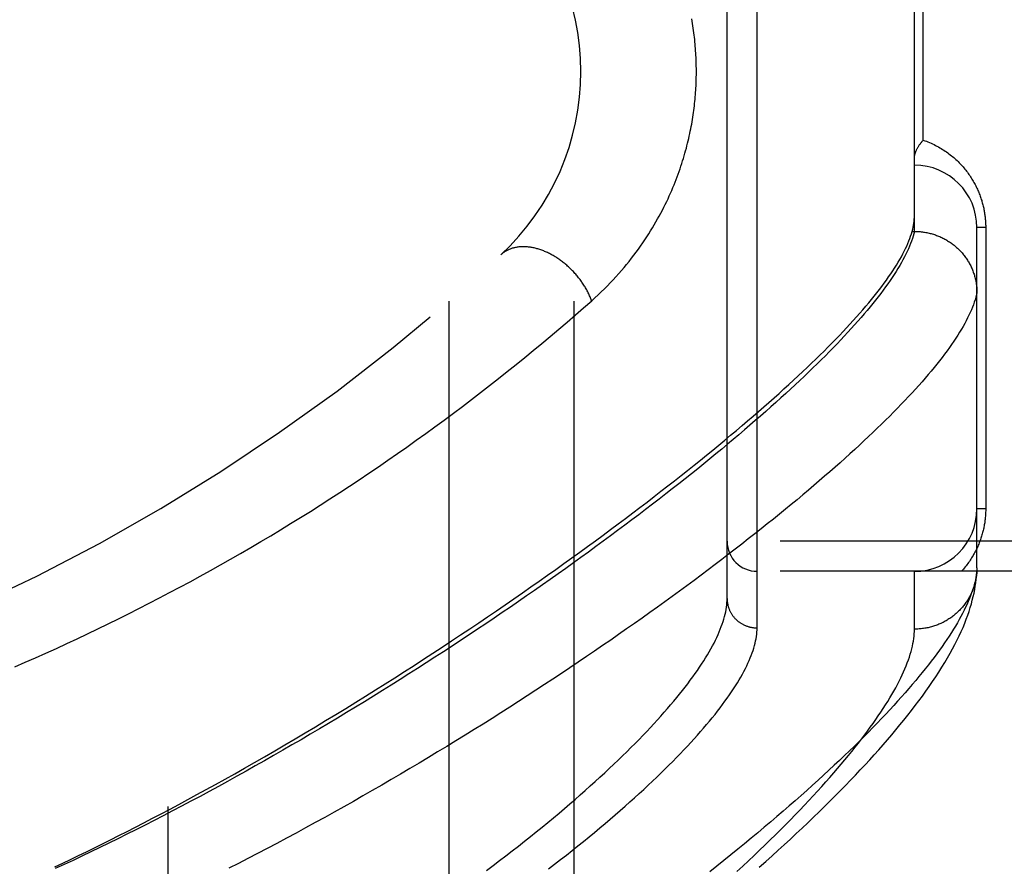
# Model space of a CAD drawing. Header units: inches. Extents: x 0 to 189, y 0 to 122.
# Tile 68 of 226: x 39.555 to 40.541, y 58.326 to 59.172. Entities that reach past the tile are written whole.
import ezdxf

# ---------------------------------------------------------------- set-up
doc = ezdxf.new("R2010")
doc.units = ezdxf.units.IN
doc.header["$LTSCALE"] = 10.388889
doc.header["$MEASUREMENT"] = 0
doc.linetypes.add('HIDDEN', pattern=[0.2, 0.1, -0.1])
for name, color, linetype in [('DEFAULT_2', 8, 'HIDDEN'), ('LEFTHAND_DOOR_ASSEMBLY', 7, 'CONTINUOUS'), ('SUBPANEL', 7, 'CONTINUOUS')]:
    doc.layers.add(name, color=color, linetype=linetype)

msp = doc.modelspace()

# ---------------------------------------------------------------- linework, layer by layer
at = {"layer": 'DEFAULT_2', "color": 8, "linetype": 'HIDDEN'}
msp.add_line((39.704, 36.56851), (39.704, 81.67251), dxfattribs=at)
at = {"layer": 'LEFTHAND_DOOR_ASSEMBLY', "color": 8, "linetype": 'HIDDEN'}
for p, q in [((40.29325, 58.56394), (40.29325, 59.67708)), ((40.26325, 58.59333), (40.26325, 59.64769)), ((40.45075, 58.96048), (40.45075, 59.28053)), ((40.45954, 59.05176), (40.45954, 59.18926)), ((40.51325, 58.62389), (40.51325, 58.96426)), ((40.52204, 58.96426), (40.51325, 58.96426)), ((40.52204, 58.96426), (40.52204, 58.68301)), ((40.4477, 58.95815), (40.44838, 58.96048)), ((40.44838, 58.96048), (40.45075, 58.96048)), ((40.45075, 58.96048), (40.45189, 58.96047)), ((40.52204, 58.68301), (40.51325, 58.68301)), ((41.35525, 58.65051), (40.26325, 58.65051)), ((41.35525, 58.62051), (40.29325, 58.62051)), ((40.45075, 58.56269), (40.45075, 58.62051)), ((40.51325, 58.62389), (40.5132, 58.62149))]:
    msp.add_line(p, q, dxfattribs=at)
for points in [[(40.12773, 58.8912), (40.13101, 58.89414), (40.13421, 58.8971), (40.13734, 58.90007), (40.1404, 58.90305), (40.1434, 58.90605), (40.14634, 58.90907), (40.14922, 58.91211), (40.15203, 58.91515), (40.15478, 58.91821), (40.15746, 58.92127), (40.16009, 58.92434), (40.16264, 58.92741), (40.16514, 58.93049), (40.16757, 58.93356), (40.16994, 58.93664), (40.17225, 58.93971), (40.17449, 58.94277), (40.17668, 58.94584), (40.1788, 58.94889), (40.18087, 58.95193), (40.18287, 58.95497), (40.18482, 58.95799), (40.18671, 58.961), (40.18855, 58.964), (40.19034, 58.96699), (40.19207, 58.96996), (40.19374, 58.97291), (40.19537, 58.97585), (40.19694, 58.97878), (40.19847, 58.98168), (40.19995, 58.98457), (40.20138, 58.98744), (40.20277, 58.9903), (40.20411, 58.99313), (40.20541, 58.99595), (40.20666, 58.99875), (40.20787, 59.00153), (40.20905, 59.0043), (40.21018, 59.00704), (40.21128, 59.00977), (40.21234, 59.01248), (40.21336, 59.01517), (40.21434, 59.01784), (40.21529, 59.02049), (40.21621, 59.02313), (40.2171, 59.02575), (40.21795, 59.02835), (40.21877, 59.03094), (40.21956, 59.03351), (40.22033, 59.03607), (40.22106, 59.0386), (40.22176, 59.04113), (40.22244, 59.04363), (40.22309, 59.04612), (40.22371, 59.04859), (40.2243, 59.05104), (40.22487, 59.05347), (40.22542, 59.05589), (40.22594, 59.05828), (40.22643, 59.06067), (40.22691, 59.06304), (40.22736, 59.06539), (40.22779, 59.06773), (40.22819, 59.07006), (40.22858, 59.07237), (40.22895, 59.07467), (40.22929, 59.07696), (40.22962, 59.07924), (40.22993, 59.08151), (40.23021, 59.08377), (40.23048, 59.08602), (40.23074, 59.08826), (40.23097, 59.0905), (40.23119, 59.09273), (40.23138, 59.09495), (40.23157, 59.09716), (40.23173, 59.09937), (40.23188, 59.10157), (40.23201, 59.10377), (40.23213, 59.10597), (40.23222, 59.10816), (40.23231, 59.11036), (40.23237, 59.11255), (40.23242, 59.11473), (40.23246, 59.11692), (40.23248, 59.11911), (40.23248, 59.1213), (40.23246, 59.12349), (40.23243, 59.12568), (40.23239, 59.12787), (40.23233, 59.13007), (40.23225, 59.13227), (40.23215, 59.13448), (40.23204, 59.13668), (40.23191, 59.1389), (40.23177, 59.14111), (40.23161, 59.14334), (40.23143, 59.14557), (40.23123, 59.14781), (40.23102, 59.15005), (40.23078, 59.15231), (40.23053, 59.15457), (40.23026, 59.15684), (40.22998, 59.15912), (40.22967, 59.16142), (40.22934, 59.16372), (40.22899, 59.16604), (40.22862, 59.16837), (40.22824, 59.17071), (40.22782, 59.17307)], [(40.45075, 59.03416), (40.45076, 59.03456), (40.45078, 59.03497), (40.45081, 59.03539), (40.45086, 59.03582), (40.45093, 59.03626), (40.45101, 59.03671), (40.4511, 59.03717), (40.45121, 59.03764), (40.45133, 59.03812), (40.45147, 59.03861), (40.45163, 59.0391), (40.4518, 59.0396), (40.45199, 59.04011), (40.4522, 59.04063), (40.45242, 59.04115), (40.45266, 59.04168), (40.45291, 59.04222), (40.45318, 59.04276), (40.45347, 59.04331), (40.45377, 59.04386), (40.45409, 59.04441), (40.45442, 59.04497), (40.45477, 59.04553), (40.45513, 59.0461), (40.45551, 59.04666), (40.4559, 59.04723), (40.45631, 59.0478), (40.45673, 59.04836), (40.45717, 59.04893), (40.45762, 59.0495), (40.45808, 59.05007), (40.45855, 59.05063), (40.45904, 59.0512), (40.45954, 59.05176)], [(40.45954, 59.05176), (40.46114, 59.05119), (40.46272, 59.0506), (40.46428, 59.04999), (40.46583, 59.04934), (40.46735, 59.04868), (40.46886, 59.04798), (40.47034, 59.04727), (40.47181, 59.04653), (40.47326, 59.04577), (40.47468, 59.04499), (40.47608, 59.04419), (40.47746, 59.04338), (40.47882, 59.04254), (40.48015, 59.04168), (40.48147, 59.04081), (40.48276, 59.03991), (40.48402, 59.03901), (40.48527, 59.03809), (40.48649, 59.03715), (40.48768, 59.0362), (40.48886, 59.03523), (40.49001, 59.03425), (40.49113, 59.03327), (40.49224, 59.03226), (40.49332, 59.03125), (40.49437, 59.03023), (40.49541, 59.0292), (40.49642, 59.02816), (40.49741, 59.02711), (40.49837, 59.02605), (40.49931, 59.02498), (40.50023, 59.02391), (40.50113, 59.02283), (40.502, 59.02175), (40.50286, 59.02065), (40.50369, 59.01956), (40.5045, 59.01845), (40.50529, 59.01735), (40.50605, 59.01624), (40.5068, 59.01512), (40.50752, 59.014), (40.50823, 59.01288), (40.50891, 59.01176), (40.50957, 59.01063), (40.51022, 59.0095), (40.51084, 59.00837), (40.51145, 59.00723), (40.51203, 59.0061), (40.5126, 59.00496), (40.51315, 59.00382), (40.51368, 59.00268), (40.51419, 59.00153), (40.51469, 59.00039), (40.51516, 58.99925), (40.51562, 58.99811), (40.51606, 58.99698), (40.51648, 58.99584), (40.51688, 58.99471), (40.51727, 58.99358), (40.51763, 58.99246), (40.51799, 58.99134), (40.51832, 58.99022), (40.51864, 58.98911), (40.51894, 58.988), (40.51922, 58.9869), (40.51949, 58.9858), (40.51975, 58.9847), (40.51999, 58.98361), (40.52022, 58.98252), (40.52043, 58.98143), (40.52063, 58.98035), (40.52081, 58.97927), (40.52098, 58.97819), (40.52114, 58.97711), (40.52128, 58.97604), (40.52142, 58.97497), (40.52153, 58.9739), (40.52164, 58.97283), (40.52173, 58.97176), (40.52181, 58.9707), (40.52188, 58.96964), (40.52194, 58.96857), (40.52198, 58.9675), (40.52201, 58.96643), (40.52203, 58.96535), (40.52204, 58.96426)], [(40.44838, 58.96048), (40.44894, 58.9626), (40.44942, 58.96469), (40.44983, 58.96674), (40.45016, 58.96876), (40.45042, 58.97074), (40.4506, 58.97268), (40.45071, 58.97458), (40.45075, 58.97646)], [(39.59058, 58.32505), (39.59837, 58.32872), (39.6062, 58.33245), (39.61409, 58.33624), (39.62203, 58.34009), (39.63003, 58.344), (39.63809, 58.34798), (39.64622, 58.35202), (39.65444, 58.35615), (39.66275, 58.36036), (39.67118, 58.36467), (39.67971, 58.36906), (39.6883, 58.37353), (39.69699, 58.37808), (39.70577, 58.38272), (39.71465, 58.38745), (39.72364, 58.39228), (39.73275, 58.39721), (39.74199, 58.40226), (39.75137, 58.40743), (39.7609, 58.41272), (39.77058, 58.41814), (39.7804, 58.42368), (39.79034, 58.42934), (39.80038, 58.43511), (39.81051, 58.44097), (39.82071, 58.44692), (39.83093, 58.45293), (39.84116, 58.45899), (39.85136, 58.46508), (39.86151, 58.47119), (39.8716, 58.47731), (39.88162, 58.48344), (39.89158, 58.48957), (39.90148, 58.49571), (39.91131, 58.50185), (39.92108, 58.50799), (39.93077, 58.51414), (39.9404, 58.52028), (39.94996, 58.52641), (39.95944, 58.53254), (39.96884, 58.53865), (39.97816, 58.54476), (39.9874, 58.55085), (39.99656, 58.55693), (40.00564, 58.56299), (40.01464, 58.56904), (40.02356, 58.57507), (40.03239, 58.58107), (40.04114, 58.58706), (40.04979, 58.59302), (40.05836, 58.59896), (40.06684, 58.60487), (40.07523, 58.61076), (40.08354, 58.61662), (40.09175, 58.62244), (40.09987, 58.62824), (40.1079, 58.63401), (40.11584, 58.63975), (40.12369, 58.64546), (40.13144, 58.65113), (40.1391, 58.65676), (40.14667, 58.66237), (40.15414, 58.66793), (40.16152, 58.67346), (40.16881, 58.67896), (40.176, 58.68441), (40.1831, 58.68983), (40.1901, 58.69521), (40.19701, 58.70055), (40.20382, 58.70585), (40.21054, 58.71111), (40.21716, 58.71632), (40.22369, 58.7215), (40.23012, 58.72664), (40.23646, 58.73173), (40.2427, 58.73678), (40.24885, 58.74179), (40.2549, 58.74676), (40.26086, 58.75168), (40.26672, 58.75656), (40.27249, 58.7614), (40.27816, 58.76619), (40.28374, 58.77094), (40.28922, 58.77564), (40.29461, 58.7803), (40.29991, 58.78492), (40.30511, 58.78949), (40.31021, 58.79401), (40.31522, 58.7985), (40.32014, 58.80293), (40.32497, 58.80732), (40.3297, 58.81167), (40.33434, 58.81597), (40.33888, 58.82022), (40.34333, 58.82443), (40.34769, 58.82859), (40.35196, 58.83271), (40.35613, 58.83678), (40.36021, 58.84081), (40.3642, 58.84479), (40.3681, 58.84873), (40.3719, 58.85262), (40.37562, 58.85646), (40.37924, 58.86026), (40.38277, 58.86402), (40.38621, 58.86772), (40.38955, 58.87139), (40.39281, 58.875), (40.39598, 58.87858), (40.39905, 58.8821), (40.40204, 58.88558), (40.40493, 58.88902), (40.40774, 58.89241), (40.41045, 58.89576), (40.41307, 58.89906), (40.41561, 58.90232), (40.41805, 58.90553), (40.42041, 58.90869), (40.42268, 58.91182), (40.42485, 58.91489), (40.42694, 58.91793), (40.42894, 58.92092), (40.43085, 58.92386), (40.43268, 58.92676), (40.43441, 58.92962), (40.43606, 58.93243), (40.43761, 58.93519), (40.43909, 58.93792), (40.44047, 58.9406), (40.44176, 58.94324), (40.44297, 58.94583), (40.44409, 58.94838), (40.44512, 58.95089), (40.44607, 58.95335), (40.44693, 58.95577), (40.4477, 58.95815)], [(40.45075, 58.96048), (40.45014, 58.95812), (40.44944, 58.95571), (40.44866, 58.95326), (40.44779, 58.95077), (40.44683, 58.94823), (40.44578, 58.94565), (40.44464, 58.94303), (40.44342, 58.94036), (40.4421, 58.93765), (40.4407, 58.9349), (40.43921, 58.9321), (40.43764, 58.92926), (40.43597, 58.92637), (40.43422, 58.92345), (40.43238, 58.92047), (40.43045, 58.91746), (40.42843, 58.9144), (40.42632, 58.9113), (40.42412, 58.90815), (40.42184, 58.90496), (40.41947, 58.90173), (40.417, 58.89845), (40.41445, 58.89513), (40.41182, 58.89177), (40.40909, 58.88836), (40.40627, 58.88491), (40.40336, 58.88141), (40.40037, 58.87788), (40.39728, 58.8743), (40.39411, 58.87067), (40.39085, 58.86701), (40.3875, 58.8633), (40.38406, 58.85955), (40.38054, 58.85575), (40.37692, 58.85192), (40.37322, 58.84804), (40.36942, 58.84412), (40.36554, 58.84016), (40.36157, 58.83615), (40.35751, 58.83211), (40.35336, 58.82802), (40.34913, 58.82389), (40.3448, 58.81972), (40.34039, 58.81551), (40.33589, 58.81126), (40.3313, 58.80697), (40.32662, 58.80264), (40.32186, 58.79827), (40.31701, 58.79386), (40.31207, 58.7894), (40.30704, 58.78492), (40.30192, 58.78039), (40.29672, 58.77582), (40.29143, 58.77122), (40.28606, 58.76657), (40.2806, 58.7619), (40.27505, 58.75718), (40.26941, 58.75243), (40.26369, 58.74764), (40.25789, 58.74281), (40.252, 58.73796), (40.24602, 58.73306), (40.23996, 58.72814), (40.23382, 58.72318), (40.22759, 58.71818), (40.22128, 58.71316), (40.21489, 58.7081), (40.20841, 58.70301), (40.20186, 58.69789), (40.19522, 58.69274), (40.1885, 58.68756), (40.1817, 58.68236), (40.17482, 58.67712), (40.16786, 58.67186), (40.16083, 58.66658), (40.15371, 58.66127), (40.14652, 58.65593), (40.13925, 58.65057), (40.13191, 58.64519), (40.1245, 58.63979), (40.11701, 58.63437), (40.10944, 58.62892), (40.10181, 58.62346), (40.0941, 58.61799), (40.08633, 58.61249), (40.07849, 58.60698), (40.07058, 58.60146), (40.0626, 58.59593), (40.05456, 58.59038), (40.04646, 58.58482), (40.03829, 58.57926), (40.03006, 58.57368), (40.02177, 58.5681), (40.01343, 58.56252), (40.00502, 58.55693), (39.99656, 58.55134), (39.98805, 58.54575), (39.97949, 58.54016), (39.97087, 58.53457), (39.96221, 58.52899), (39.9535, 58.52341), (39.94474, 58.51784), (39.93595, 58.51228), (39.92711, 58.50672), (39.91823, 58.50118), (39.90931, 58.49566), (39.90037, 58.49015), (39.89139, 58.48466), (39.88238, 58.47918), (39.87334, 58.47373), (39.86427, 58.4683), (39.85518, 58.46289), (39.84607, 58.45751), (39.83693, 58.45215), (39.82778, 58.44682), (39.81861, 58.44152), (39.80942, 58.43626), (39.80023, 58.43102), (39.79103, 58.42582), (39.78182, 58.42066), (39.77261, 58.41554), (39.76339, 58.41046), (39.75418, 58.40541), (39.74497, 58.40041), (39.73576, 58.39546), (39.72657, 58.39055), (39.71738, 58.38568), (39.7082, 58.38087), (39.69904, 58.3761), (39.6899, 58.37138), (39.68077, 58.36672), (39.67167, 58.36211), (39.66258, 58.35755), (39.65352, 58.35305), (39.64449, 58.3486), (39.63549, 58.34421), (39.62651, 58.33988), (39.61758, 58.33561), (39.60867, 58.33139), (39.5998, 58.32724), (39.59097, 58.32315)], [(40.45189, 58.96047), (40.45302, 58.96044), (40.45415, 58.96039), (40.45527, 58.96032), (40.4564, 58.96023), (40.45752, 58.96012), (40.45864, 58.95999), (40.45976, 58.95984), (40.46087, 58.95967), (40.46199, 58.95948), (40.46309, 58.95928), (40.4642, 58.95905), (40.4653, 58.9588), (40.46639, 58.95853), (40.46748, 58.95825), (40.46857, 58.95794), (40.46964, 58.95762), (40.47072, 58.95727), (40.47178, 58.95691), (40.47284, 58.95653), (40.47389, 58.95613), (40.47494, 58.95571), (40.47597, 58.95528), (40.477, 58.95482), (40.47802, 58.95435), (40.47903, 58.95386), (40.48003, 58.95335), (40.48103, 58.95282), (40.48201, 58.95228), (40.48298, 58.95172), (40.48394, 58.95114), (40.48489, 58.95054), (40.48583, 58.94993), (40.48676, 58.9493), (40.48768, 58.94866), (40.48858, 58.948), (40.48947, 58.94732), (40.49035, 58.94663), (40.49122, 58.94592), (40.49207, 58.9452), (40.49291, 58.94446), (40.49374, 58.94371), (40.49455, 58.94294), (40.49535, 58.94216), (40.49613, 58.94136), (40.4969, 58.94056), (40.49765, 58.93973), (40.49839, 58.9389), (40.49911, 58.93805), (40.49982, 58.93719), (40.50051, 58.93631), (40.50118, 58.93543), (40.50184, 58.93453), (40.50248, 58.93362), (40.50311, 58.9327), (40.50372, 58.93177), (40.50431, 58.93083), (40.50488, 58.92988), (40.50543, 58.92892), (40.50597, 58.92795), (40.50649, 58.92696), (40.50699, 58.92598), (40.50748, 58.92498), (40.50794, 58.92397), (40.50839, 58.92296), (40.50881, 58.92193), (40.50922, 58.9209), (40.50961, 58.91987), (40.50998, 58.91882), (40.51033, 58.91777), (40.51066, 58.91672), (40.51097, 58.91565), (40.51127, 58.91459), (40.51154, 58.91351), (40.51179, 58.91244), (40.51202, 58.91136), (40.51223, 58.91027), (40.51243, 58.90918), (40.5126, 58.90809), (40.51275, 58.907), (40.51288, 58.9059), (40.513, 58.9048), (40.51309, 58.9037), (40.51316, 58.9026), (40.51321, 58.90149), (40.51324, 58.90039), (40.51325, 58.89928)], [(40.12773, 58.8912), (40.12736, 58.89219), (40.12697, 58.89318), (40.12656, 58.89417), (40.12614, 58.89515), (40.1257, 58.89614), (40.12525, 58.89712), (40.12478, 58.8981), (40.1243, 58.89908), (40.1238, 58.90006), (40.12329, 58.90103), (40.12276, 58.902), (40.12222, 58.90297), (40.12166, 58.90393), (40.12109, 58.90489), (40.1205, 58.90584), (40.1199, 58.90679), (40.11929, 58.90774), (40.11866, 58.90867), (40.11802, 58.90961), (40.11737, 58.91053), (40.1167, 58.91145), (40.11603, 58.91236), (40.11534, 58.91327), (40.11463, 58.91417), (40.11392, 58.91506), (40.11319, 58.91594), (40.11246, 58.91682), (40.11171, 58.91768), (40.11095, 58.91854), (40.11018, 58.91939), (40.1094, 58.92022), (40.10861, 58.92105), (40.10781, 58.92187), (40.107, 58.92268), (40.10618, 58.92348), (40.10535, 58.92426), (40.10451, 58.92504), (40.10367, 58.9258), (40.10281, 58.92655), (40.10195, 58.92729), (40.10108, 58.92802), (40.10021, 58.92874), (40.09932, 58.92944), (40.09843, 58.93013), (40.09754, 58.93081), (40.09663, 58.93148), (40.09573, 58.93213), (40.09481, 58.93276), (40.09389, 58.93339), (40.09297, 58.934), (40.09204, 58.93459), (40.09111, 58.93517), (40.09017, 58.93574), (40.08923, 58.93629), (40.08828, 58.93682), (40.08734, 58.93734), (40.08639, 58.93785), (40.08543, 58.93833), (40.08448, 58.93881), (40.08352, 58.93926), (40.08257, 58.93971), (40.08161, 58.94013), (40.08065, 58.94054), (40.07969, 58.94093), (40.07873, 58.9413), (40.07777, 58.94166), (40.07681, 58.942), (40.07585, 58.94233), (40.0749, 58.94263), (40.07394, 58.94292), (40.07299, 58.9432), (40.07203, 58.94345), (40.07108, 58.94369), (40.07014, 58.94391), (40.06919, 58.94411), (40.06825, 58.94429), (40.06732, 58.94446), (40.06639, 58.94461), (40.06546, 58.94474), (40.06453, 58.94485), (40.06362, 58.94495), (40.0627, 58.94502), (40.06179, 58.94508), (40.06089, 58.94512), (40.06, 58.94515), (40.05911, 58.94515), (40.05823, 58.94514), (40.05735, 58.9451), (40.05648, 58.94505), (40.05562, 58.94498), (40.05477, 58.9449), (40.05393, 58.94479), (40.05309, 58.94467), (40.05226, 58.94453), (40.05144, 58.94437), (40.05064, 58.9442), (40.04984, 58.944), (40.04905, 58.94379), (40.04827, 58.94356), (40.0475, 58.94332), (40.04674, 58.94305), (40.046, 58.94277), (40.04526, 58.94247), (40.04454, 58.94216), (40.04382, 58.94182), (40.04312, 58.94147), (40.04244, 58.9411), (40.04176, 58.94072), (40.0411, 58.94032), (40.04045, 58.9399), (40.03981, 58.93947), (40.03918, 58.93902), (40.03857, 58.93855), (40.03798, 58.93807), (40.03739, 58.93758), (40.03682, 58.93706)], [(40.51325, 58.89928), (40.51272, 58.89695), (40.51211, 58.89456), (40.5114, 58.89214), (40.51061, 58.88967), (40.50972, 58.88716), (40.50875, 58.8846), (40.50768, 58.88201), (40.50653, 58.87936), (40.50529, 58.87668), (40.50396, 58.87395), (40.50253, 58.87118), (40.50102, 58.86836), (40.49942, 58.8655), (40.49773, 58.86259), (40.49595, 58.85965), (40.49407, 58.85665), (40.49211, 58.85362), (40.49006, 58.85054), (40.48791, 58.84741), (40.48568, 58.84425), (40.48335, 58.84104), (40.48094, 58.83778), (40.47843, 58.83448), (40.47584, 58.83114), (40.47315, 58.82775), (40.47037, 58.82432), (40.4675, 58.82085), (40.46454, 58.81733), (40.46148, 58.81377), (40.45834, 58.81016), (40.45511, 58.80652), (40.45178, 58.80282), (40.44836, 58.79909), (40.44486, 58.79531), (40.44126, 58.79149), (40.43756, 58.78763), (40.43378, 58.78372), (40.42991, 58.77978), (40.42594, 58.77578), (40.42189, 58.77175), (40.41774, 58.76768), (40.4135, 58.76356), (40.40917, 58.7594), (40.40474, 58.7552), (40.40023, 58.75096), (40.39562, 58.74668), (40.39093, 58.74235), (40.38614, 58.73799), (40.38126, 58.73358), (40.37629, 58.72914), (40.37123, 58.72465), (40.36608, 58.72013), (40.36083, 58.71556), (40.3555, 58.71096), (40.35007, 58.70632), (40.34456, 58.70164), (40.33895, 58.69692), (40.33326, 58.69217), (40.32747, 58.68738), (40.3216, 58.68255), (40.31563, 58.67769), (40.30958, 58.67279), (40.30344, 58.66786), (40.29721, 58.66289), (40.29089, 58.65789), (40.28448, 58.65285), (40.27799, 58.64778), (40.27141, 58.64268), (40.26474, 58.63755), (40.25799, 58.63239), (40.25115, 58.6272), (40.24422, 58.62197), (40.23722, 58.61673), (40.23012, 58.61145), (40.22295, 58.60614), (40.21569, 58.60081), (40.20835, 58.59546), (40.20092, 58.59008), (40.19342, 58.58467), (40.18584, 58.57925), (40.17817, 58.5738), (40.17043, 58.56833), (40.16262, 58.56285), (40.15472, 58.55734), (40.14675, 58.55182), (40.13871, 58.54628), (40.1306, 58.54073), (40.12241, 58.53517), (40.11415, 58.52959), (40.10582, 58.524), (40.09743, 58.5184), (40.08896, 58.5128), (40.08043, 58.50718), (40.07184, 58.50156), (40.06319, 58.49594), (40.05447, 58.49031), (40.04569, 58.48469), (40.03686, 58.47906), (40.02797, 58.47343), (40.01902, 58.46781), (40.01003, 58.4622), (40.00098, 58.45659), (39.99188, 58.45099), (39.98274, 58.4454), (39.97355, 58.43982), (39.96432, 58.43426), (39.95505, 58.42871), (39.94575, 58.42318), (39.93641, 58.41766), (39.92703, 58.41217), (39.91762, 58.4067), (39.90818, 58.40126), (39.89871, 58.39583), (39.88921, 58.39043), (39.87969, 58.38507), (39.87015, 58.37973), (39.86059, 58.37442), (39.85102, 58.36915), (39.84143, 58.36391), (39.83183, 58.35871), (39.82222, 58.35355), (39.81261, 58.34843), (39.80299, 58.34335), (39.79337, 58.33831), (39.78375, 58.33332), (39.77413, 58.32838), (39.76451, 58.32348)], [(39.55042, 58.52498), (39.56083, 58.52951), (39.57123, 58.5341), (39.58162, 58.53875), (39.592, 58.54346), (39.60237, 58.54823), (39.61274, 58.55306), (39.62309, 58.55796), (39.63342, 58.56291), (39.64375, 58.56792), (39.65406, 58.57299), (39.66436, 58.57812), (39.67464, 58.58332), (39.6849, 58.58857), (39.69515, 58.59388), (39.70538, 58.59925), (39.7156, 58.60468), (39.72579, 58.61017), (39.73596, 58.61572), (39.74611, 58.62132), (39.75624, 58.62699), (39.76634, 58.63271), (39.77642, 58.63849), (39.78648, 58.64432), (39.7965, 58.65022), (39.8065, 58.65616), (39.81647, 58.66217), (39.82641, 58.66823), (39.83632, 58.67434), (39.8462, 58.6805), (39.85604, 58.68672), (39.86584, 58.69299), (39.87561, 58.6993), (39.88534, 58.70567), (39.89503, 58.71209), (39.90467, 58.71855), (39.91428, 58.72506), (39.92384, 58.73161), (39.93335, 58.73821), (39.94281, 58.74485), (39.95223, 58.75153), (39.9616, 58.75826), (39.97091, 58.76501), (39.98016, 58.77181), (39.98936, 58.77864), (39.9985, 58.7855), (40.00758, 58.79239), (40.0166, 58.79931), (40.02555, 58.80625), (40.03443, 58.81322), (40.04325, 58.82021), (40.052, 58.82722), (40.06067, 58.83424), (40.06926, 58.84128), (40.07779, 58.84833), (40.08627, 58.85543), (40.0947, 58.86255), (40.10307, 58.8697), (40.11137, 58.87687), (40.11959, 58.88403), (40.12773, 58.8912)], [(40.52204, 58.68301), (40.52203, 58.68194), (40.52201, 58.68088), (40.52198, 58.67982), (40.52194, 58.67877), (40.52189, 58.67771), (40.52182, 58.67664), (40.52174, 58.67558), (40.52165, 58.67451), (40.52154, 58.67344), (40.52142, 58.67236), (40.52129, 58.67129), (40.52115, 58.67021), (40.52099, 58.66912), (40.52082, 58.66804), (40.52063, 58.66695), (40.52043, 58.66586), (40.52022, 58.66476), (40.51999, 58.66366), (40.51975, 58.66255), (40.51949, 58.66144), (40.51921, 58.66033), (40.51892, 58.65921), (40.51862, 58.65808), (40.51829, 58.65695), (40.51795, 58.65581), (40.51759, 58.65467), (40.51721, 58.65353), (40.51682, 58.65238), (40.51641, 58.65122), (40.51597, 58.65007), (40.51552, 58.64891), (40.51506, 58.64775), (40.51457, 58.64659), (40.51406, 58.64543), (40.51354, 58.64427), (40.51299, 58.64312), (40.51243, 58.64196), (40.51185, 58.6408), (40.51125, 58.63965), (40.51062, 58.6385), (40.50998, 58.63734), (40.50932, 58.63619), (40.50863, 58.63505), (40.50793, 58.6339), (40.5072, 58.63276), (40.50645, 58.63162), (40.50568, 58.63049), (40.50489, 58.62936), (40.50408, 58.62824), (40.50324, 58.62712), (40.50238, 58.626), (40.5015, 58.62489), (40.50059, 58.62379), (40.49966, 58.62269), (40.49871, 58.6216), (40.49773, 58.62051)], [(40.51325, 58.62389), (40.51311, 58.6216), (40.51289, 58.61926), (40.51257, 58.61687), (40.51217, 58.61444), (40.51169, 58.61195), (40.51111, 58.60943), (40.51045, 58.60685), (40.5097, 58.60423), (40.50886, 58.60156), (40.50793, 58.59885), (40.50691, 58.59608), (40.50581, 58.59327), (40.50461, 58.59041), (40.50333, 58.58751), (40.50195, 58.58455), (40.50049, 58.58155), (40.49893, 58.5785), (40.49729, 58.5754), (40.49556, 58.57225), (40.49373, 58.56905), (40.49181, 58.56581), (40.48981, 58.56251), (40.48771, 58.55917), (40.48551, 58.55578), (40.48323, 58.55234), (40.48085, 58.54885), (40.47838, 58.54531), (40.47582, 58.54172), (40.47317, 58.53809), (40.47042, 58.5344), (40.46757, 58.53067), (40.46464, 58.52688), (40.46161, 58.52305), (40.45848, 58.51917), (40.45526, 58.51524), (40.45194, 58.51126), (40.44853, 58.50723), (40.44502, 58.50316), (40.44142, 58.49903), (40.43772, 58.49486), (40.43392, 58.49063), (40.43003, 58.48636), (40.42604, 58.48204), (40.42195, 58.47767), (40.41776, 58.47326), (40.41347, 58.46879), (40.40909, 58.46428), (40.40461, 58.45972), (40.40003, 58.45511), (40.39535, 58.45046), (40.39057, 58.44576), (40.38569, 58.44101), (40.38071, 58.43622), (40.37563, 58.43138), (40.37045, 58.42649), (40.36517, 58.42156), (40.35979, 58.41659), (40.35431, 58.41157), (40.34873, 58.40651), (40.34305, 58.4014), (40.33727, 58.39625), (40.33139, 58.39106), (40.3254, 58.38583), (40.31932, 58.38055), (40.31313, 58.37524), (40.30685, 58.36988), (40.30046, 58.36449), (40.29398, 58.35906), (40.28739, 58.35359), (40.28071, 58.34809), (40.27392, 58.34254), (40.26704, 58.33697), (40.26005, 58.33136), (40.25297, 58.32572), (40.24579, 58.32004)], [(40.29546, 58.32451), (40.30187, 58.33021), (40.30818, 58.33587), (40.31439, 58.3415), (40.32051, 58.34709), (40.32654, 58.35266), (40.33248, 58.35818), (40.33832, 58.36368), (40.34407, 58.36914), (40.34972, 58.37457), (40.35529, 58.37996), (40.36077, 58.38532), (40.36615, 58.39065), (40.37144, 58.39594), (40.37664, 58.4012), (40.38175, 58.40642), (40.38677, 58.41162), (40.3917, 58.41678), (40.39654, 58.42191), (40.40129, 58.42701), (40.40596, 58.43208), (40.41054, 58.43712), (40.41503, 58.44214), (40.41944, 58.44713), (40.42376, 58.4521), (40.42799, 58.45704), (40.43213, 58.46195), (40.43619, 58.46685), (40.44016, 58.47172), (40.44405, 58.47656), (40.44784, 58.48139), (40.45156, 58.48621), (40.45519, 58.49101), (40.45874, 58.49582), (40.46221, 58.50062), (40.4656, 58.50543), (40.4689, 58.51023), (40.47212, 58.51503), (40.47523, 58.51981), (40.47822, 58.52456), (40.4811, 58.52927), (40.48385, 58.53392), (40.48646, 58.53851), (40.48894, 58.54303), (40.49128, 58.54747), (40.49348, 58.55184), (40.49555, 58.55613), (40.49749, 58.56035), (40.49931, 58.56449), (40.50099, 58.56857), (40.50256, 58.57257), (40.504, 58.57651), (40.50533, 58.58038), (40.50654, 58.58418), (40.50765, 58.58793), (40.50864, 58.59161), (40.50954, 58.59522), (40.51032, 58.59877), (40.51101, 58.60226), (40.5116, 58.60567), (40.5121, 58.60901), (40.5125, 58.61227), (40.51282, 58.61545), (40.51305, 58.61853), (40.5132, 58.62149)], [(40.51316, 58.62054), (40.51308, 58.61943), (40.51299, 58.61831), (40.51288, 58.6172), (40.51274, 58.61609), (40.51258, 58.61498), (40.51241, 58.61388), (40.51221, 58.61278), (40.51199, 58.61168), (40.51176, 58.61059), (40.5115, 58.6095), (40.51122, 58.60841), (40.51092, 58.60734), (40.5106, 58.60626), (40.51026, 58.60519), (40.5099, 58.60413), (40.50952, 58.60308), (40.50913, 58.60203), (40.50871, 58.60099), (40.50827, 58.59996), (40.50782, 58.59893), (40.50734, 58.59792), (40.50685, 58.59691), (40.50633, 58.59591), (40.5058, 58.59492), (40.50525, 58.59394), (40.50469, 58.59297), (40.5041, 58.59201), (40.5035, 58.59106), (40.50288, 58.59013), (40.50224, 58.5892), (40.50158, 58.58828), (40.50091, 58.58738), (40.50022, 58.58649), (40.49951, 58.58561), (40.49879, 58.58475), (40.49805, 58.58389), (40.4973, 58.58305), (40.49653, 58.58223), (40.49574, 58.58142), (40.49494, 58.58062), (40.49413, 58.57984), (40.4933, 58.57907), (40.49246, 58.57831), (40.4916, 58.57758), (40.49073, 58.57685), (40.48985, 58.57615), (40.48895, 58.57545), (40.48804, 58.57478), (40.48712, 58.57412), (40.48618, 58.57348), (40.48524, 58.57285), (40.48428, 58.57225), (40.48331, 58.57165), (40.48233, 58.57108), (40.48134, 58.57053), (40.48034, 58.56999), (40.47933, 58.56947), (40.47831, 58.56896), (40.47728, 58.56848), (40.47624, 58.56802), (40.47519, 58.56757), (40.47414, 58.56714), (40.47308, 58.56673), (40.47201, 58.56634), (40.47093, 58.56597), (40.46985, 58.56562), (40.46876, 58.56529), (40.46766, 58.56498), (40.46656, 58.56468), (40.46545, 58.56441), (40.46434, 58.56416), (40.46322, 58.56393), (40.4621, 58.56371), (40.46098, 58.56352), (40.45985, 58.56335), (40.45872, 58.56319), (40.45759, 58.56306), (40.45645, 58.56295), (40.45531, 58.56286), (40.45417, 58.56279), (40.45303, 58.56274), (40.45189, 58.56271), (40.45075, 58.56269)], [(40.02258, 58.32144), (40.02911, 58.32633), (40.03555, 58.33121), (40.0419, 58.33606), (40.04816, 58.34089), (40.05433, 58.34571), (40.06042, 58.35049), (40.06641, 58.35526), (40.07231, 58.36), (40.07813, 58.36472), (40.08385, 58.36941), (40.08948, 58.37407), (40.09502, 58.3787), (40.10047, 58.3833), (40.10582, 58.38787), (40.11109, 58.39242), (40.11626, 58.39693), (40.12134, 58.4014), (40.12632, 58.40585), (40.13122, 58.41026), (40.13602, 58.41464), (40.14073, 58.41898), (40.14535, 58.42328), (40.14987, 58.42755), (40.1543, 58.43178), (40.15864, 58.43598), (40.16289, 58.44014), (40.16705, 58.44426), (40.17111, 58.44834), (40.17508, 58.45238), (40.17897, 58.45638), (40.18276, 58.46035), (40.18646, 58.46427), (40.19006, 58.46815), (40.19358, 58.472), (40.19701, 58.4758), (40.20035, 58.47956), (40.20359, 58.48328), (40.20675, 58.48696), (40.20982, 58.49059), (40.2128, 58.49419), (40.21569, 58.49774), (40.2185, 58.50125), (40.22121, 58.50472), (40.22384, 58.50815), (40.22638, 58.51153), (40.22883, 58.51488), (40.23119, 58.51818), (40.23347, 58.52143), (40.23567, 58.52465), (40.23777, 58.52782), (40.23979, 58.53095), (40.24173, 58.53403), (40.24358, 58.53708), (40.24534, 58.54008), (40.24702, 58.54304), (40.24862, 58.54595), (40.25013, 58.54883), (40.25156, 58.55166), (40.2529, 58.55445), (40.25416, 58.55719), (40.25534, 58.55989), (40.25644, 58.56256), (40.25745, 58.56517), (40.25838, 58.56775), (40.25923, 58.57028), (40.26, 58.57278), (40.26068, 58.57523), (40.26128, 58.57763), (40.26181, 58.58), (40.26225, 58.58233), (40.26261, 58.58461), (40.26289, 58.58685), (40.26309, 58.58905), (40.26321, 58.59121), (40.26325, 58.59333)], [(40.26325, 58.59333), (40.26326, 58.59268), (40.26328, 58.59204), (40.26331, 58.5914), (40.26336, 58.59076), (40.26343, 58.59013), (40.26351, 58.58949), (40.2636, 58.58886), (40.26371, 58.58822), (40.26383, 58.58759), (40.26396, 58.58697), (40.26411, 58.58634), (40.26427, 58.58572), (40.26445, 58.5851), (40.26464, 58.58449), (40.26484, 58.58388), (40.26506, 58.58327), (40.26529, 58.58267), (40.26553, 58.58208), (40.26579, 58.58149), (40.26606, 58.58091), (40.26634, 58.58033), (40.26664, 58.57976), (40.26695, 58.57919), (40.26727, 58.57863), (40.2676, 58.57808), (40.26795, 58.57754), (40.26831, 58.577), (40.26868, 58.57647), (40.26906, 58.57595), (40.26945, 58.57544), (40.26985, 58.57493), (40.27027, 58.57444), (40.2707, 58.57395), (40.27113, 58.57347), (40.27158, 58.573), (40.27204, 58.57255), (40.27251, 58.5721), (40.27298, 58.57166), (40.27347, 58.57123), (40.27397, 58.57081), (40.27447, 58.57041), (40.27499, 58.57001), (40.27551, 58.56963), (40.27604, 58.56925), (40.27658, 58.56889), (40.27713, 58.56854), (40.27769, 58.5682), (40.27825, 58.56787), (40.27882, 58.56756), (40.2794, 58.56726), (40.27998, 58.56697), (40.28057, 58.56669), (40.28117, 58.56643), (40.28177, 58.56617), (40.28238, 58.56594), (40.28299, 58.56571), (40.28361, 58.5655), (40.28423, 58.5653), (40.28486, 58.56511), (40.28549, 58.56494), (40.28612, 58.56478), (40.28676, 58.56463), (40.2874, 58.5645), (40.28804, 58.56438), (40.28869, 58.56428), (40.28933, 58.56419), (40.28998, 58.56411), (40.29064, 58.56405), (40.29129, 58.564), (40.29194, 58.56397), (40.2926, 58.56394), (40.29325, 58.56394)], [(40.08441, 58.32284), (40.09049, 58.3275), (40.09648, 58.33214), (40.10238, 58.33675), (40.10819, 58.34134), (40.11391, 58.3459), (40.11954, 58.35044), (40.12507, 58.35494), (40.13052, 58.35942), (40.13587, 58.36387), (40.14112, 58.36828), (40.14629, 58.37267), (40.15136, 58.37702), (40.15634, 58.38134), (40.16123, 58.38563), (40.16603, 58.38988), (40.17073, 58.3941), (40.17534, 58.39828), (40.17986, 58.40243), (40.18429, 58.40655), (40.18862, 58.41062), (40.19286, 58.41466), (40.19702, 58.41867), (40.20108, 58.42263), (40.20504, 58.42656), (40.20892, 58.43045), (40.21271, 58.43431), (40.2164, 58.43812), (40.22001, 58.44189), (40.22352, 58.44563), (40.22695, 58.44933), (40.23028, 58.45298), (40.23353, 58.4566), (40.23669, 58.46018), (40.23976, 58.46372), (40.24274, 58.46721), (40.24563, 58.47067), (40.24843, 58.47409), (40.25114, 58.47746), (40.25377, 58.4808), (40.25631, 58.48409), (40.25876, 58.48735), (40.26113, 58.49056), (40.26341, 58.49373), (40.2656, 58.49686), (40.26771, 58.49995), (40.26974, 58.503), (40.27167, 58.50601), (40.27352, 58.50897), (40.27529, 58.5119), (40.27697, 58.51478), (40.27857, 58.51763), (40.28009, 58.52043), (40.28152, 58.52319), (40.28287, 58.52591), (40.28413, 58.52859), (40.28531, 58.53123), (40.28641, 58.53383), (40.28743, 58.53639), (40.28836, 58.5389), (40.28921, 58.54138), (40.28998, 58.54381), (40.29067, 58.54621), (40.29127, 58.54856), (40.2918, 58.55088), (40.29224, 58.55315), (40.29261, 58.55538), (40.29289, 58.55758), (40.29309, 58.55974), (40.29321, 58.56186), (40.29325, 58.56394)], [(40.27312, 58.32029), (40.27891, 58.32567), (40.28461, 58.331), (40.2902, 58.33628), (40.29569, 58.34152), (40.30108, 58.34672), (40.30637, 58.35187), (40.31156, 58.35697), (40.31665, 58.36203), (40.32164, 58.36703), (40.32653, 58.37199), (40.33132, 58.3769), (40.336, 58.38177), (40.34059, 58.38658), (40.34508, 58.39135), (40.34947, 58.39606), (40.35376, 58.40072), (40.35796, 58.40534), (40.36206, 58.4099), (40.36605, 58.41442), (40.36996, 58.41888), (40.37376, 58.42329), (40.37747, 58.42766), (40.38108, 58.43197), (40.3846, 58.43622), (40.38802, 58.44043), (40.39134, 58.44459), (40.39457, 58.44869), (40.39771, 58.45275), (40.40075, 58.45675), (40.4037, 58.4607), (40.40656, 58.4646), (40.40932, 58.46845), (40.412, 58.47225), (40.41457, 58.47599), (40.41706, 58.47969), (40.41946, 58.48333), (40.42176, 58.48692), (40.42398, 58.49047), (40.4261, 58.49396), (40.42813, 58.4974), (40.43008, 58.50078), (40.43193, 58.50412), (40.4337, 58.50741), (40.43538, 58.51064), (40.43696, 58.51383), (40.43846, 58.51696), (40.43988, 58.52005), (40.4412, 58.52308), (40.44244, 58.52607), (40.44359, 58.529), (40.44465, 58.53189), (40.44563, 58.53473), (40.44652, 58.53751), (40.44733, 58.54025), (40.44805, 58.54294), (40.44868, 58.54558), (40.44923, 58.54817), (40.4497, 58.55071), (40.45008, 58.5532), (40.45037, 58.55565), (40.45058, 58.55805), (40.45071, 58.56039), (40.45075, 58.56269)]]:
    msp.add_lwpolyline(points, dxfattribs=at)
for centre, radius, start, end in [((39.86698, 59.12051), 0.25, 312.79592, 47.20408), ((40.45075, 58.96426), 0.0625, 0, 90), ((38.67804, 60.40462), 2, 280.33418, 312.79592), ((40.45075, 58.68301), 0.0625, 270, 360), ((40.29325, 58.65051), 0.03, 180, 270)]:
    msp.add_arc(centre, radius, start, end, dxfattribs=at)
at = {"layer": 'SUBPANEL', "color": 8, "linetype": 'HIDDEN'}
for p, q in [((39.98525, 39.15176), (39.98525, 79.08926)), ((40.11025, 39.15176), (40.11025, 79.08926))]:
    msp.add_line(p, q, dxfattribs=at)

doc.saveas('drawing.dxf')
